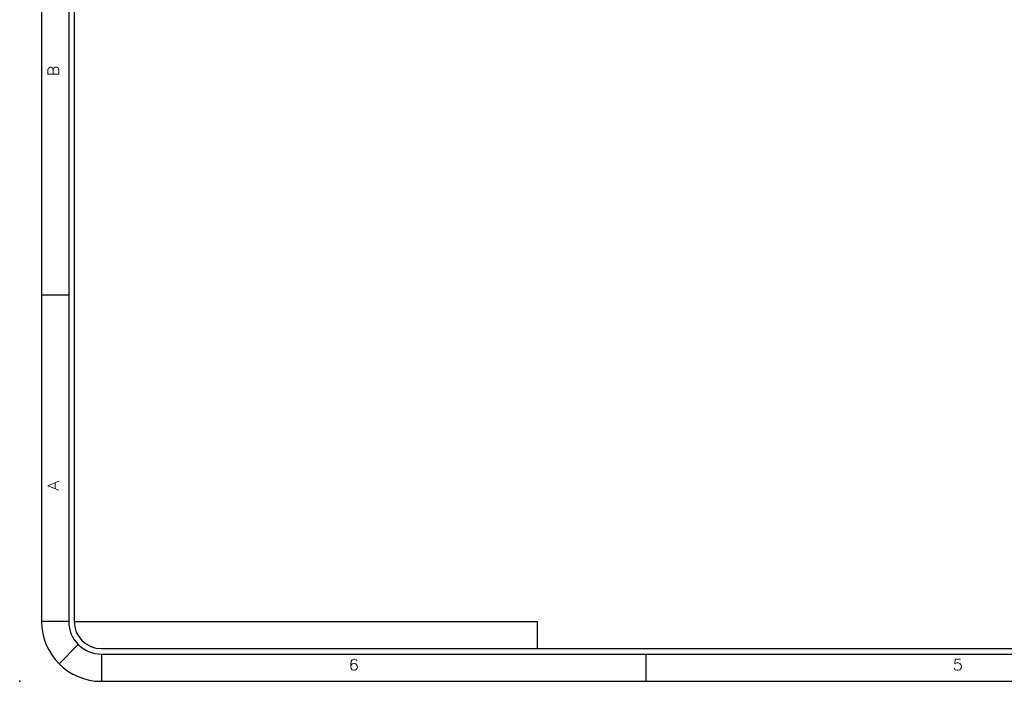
# Model space of a CAD drawing. Extents: x -65 to -29, y -70.1 to -47.
# Tile 1 of 57: x -65 to -56, y -70.1 to -64. Entities that reach past the tile are written whole.
import ezdxf
from ezdxf.enums import TextEntityAlignment as Align

# ---------------------------------------------------------------- set-up
doc = ezdxf.new("R2010")
doc.units = 0
doc.header["$MEASUREMENT"] = 0
doc.layers.add('PLOTVIEW1', color=7, linetype='CONTINUOUS')
doc.styles.add('VERO10-ROMAND', font='romand__.ttf')

msp = doc.modelspace()

# ---------------------------------------------------------------- linework, layer by layer
at = {"layer": 'PLOTVIEW1', "color": 97, "linetype": 'CONTINUOUS'}
for p, q in [((-64.819, -47.5049), (-64.819, -69.5049)), ((-64.569, -47.5049), (-64.569, -69.5049)), ((-64.519, -47.5049), (-64.519, -69.5049)), ((-64.819, -66.5049), (-64.569, -66.5049)), ((-64.569, -69.5049), (-64.819, -69.5049)), ((-64.519, -69.5049), (-60.269, -69.5049)), ((-60.269, -69.5049), (-60.269, -69.7549)), ((-64.4811, -69.717), (-64.6579, -69.8938)), ((-64.269, -69.7549), (-30.269, -69.7549)), ((-64.269, -69.8049), (-30.269, -69.8049)), ((-64.269, -69.8049), (-64.269, -70.0549)), ((-59.269, -69.8049), (-59.269, -70.0549)), ((-64.269, -70.0549), (-30.269, -70.0549))]:
    msp.add_line(p, q, dxfattribs=at)
for radius in [0.55, 0.3, 0.25]:
    msp.add_arc((-64.269, -69.5049), radius, 180, 270, dxfattribs=at)
at = {"layer": 'PLOTVIEW1', "color": 56, "linetype": 'CONTINUOUS'}
msp.add_point((-65.019, -70.0549), dxfattribs=at)

# ---------------------------------------------------------------- texts
at = {"layer": 'PLOTVIEW1', "color": 56, "linetype": 'CONTINUOUS', "style": 'VERO10-ROMAND', "width": 1.000721}
for s, p, p2 in [('B', (-64.6592, -64.4961), (-64.6592, -64.402)), ('A', (-64.6592, -68.3062), (-64.6592, -68.2121))]:
    msp.add_text(s, height=0.1, rotation=90, dxfattribs=at).set_placement(p, p2, align=Align.FIT)
for s, p, p2 in [('6', (-61.998, -69.9528), (-61.9039, -69.9528)), ('5', (-56.453, -69.9528), (-56.3589, -69.9528))]:
    msp.add_text(s, height=0.1, dxfattribs=at).set_placement(p, p2, align=Align.FIT)

doc.saveas('drawing.dxf')
